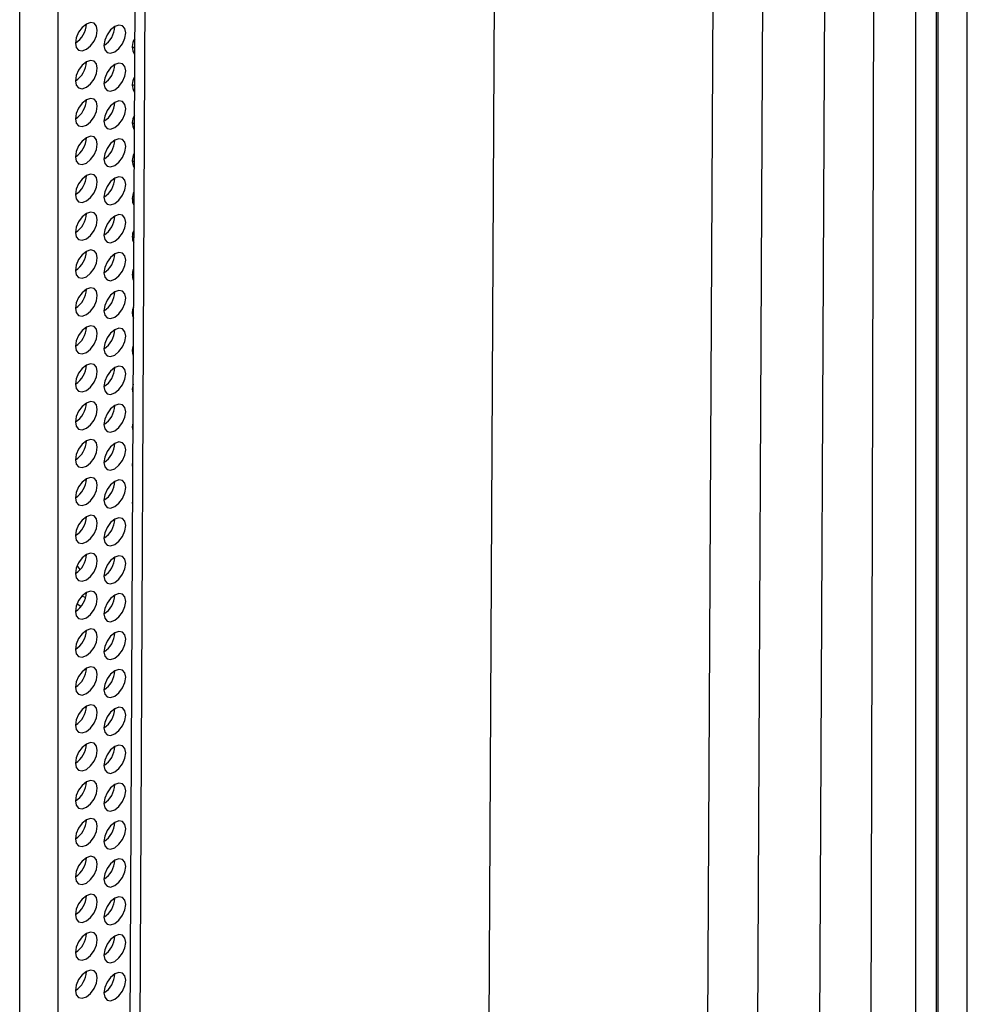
# Model space of a CAD drawing. Header units: millimetres. Extents: x 256 to 1374, y 313 to 1176.
# Tile 96 of 212: x 1282 to 1302, y 827 to 848. Entities that reach past the tile are written whole.
import ezdxf

# ---------------------------------------------------------------- set-up
doc = ezdxf.new("R2010")
doc.units = ezdxf.units.MM

msp = doc.modelspace()

# ---------------------------------------------------------------- linework, layer by layer
at = {"color": 7, "linetype": 'Continuous', "lineweight": 30}
for p, q in [((1296.4934, 791.5542), (1297.2136, 937.1485)), ((1297.5674, 791.5507), (1298.2876, 937.145)), ((1299.6144, 936.4833), (1298.9012, 792.3118)), ((1282.6509, 935.7595), (1282.6509, 810.1957)), ((1281.826, 809.7195), (1281.826, 935.2833)), ((1284.7352, 934.2053), (1284.1242, 810.6823)), ((1291.8862, 813.3342), (1292.4178, 920.7967)), ((1300.375, 903.2903), (1300.1463, 815.8773)), ((1301.1373, 860.6421), (1301.1373, 820.0981)), ((1301.5845, 860.3839), (1301.5845, 819.8399)), ((1301.6286, 819.3899), (1301.6286, 860.2071)), ((1302.2549, 819.0284), (1302.2549, 859.8456)), ((1284.2537, 847.1929), (1284.305, 847.2291)), ((1284.2537, 846.3764), (1284.301, 846.4092)), ((1284.2537, 845.5599), (1284.2969, 845.5894)), ((1284.2537, 844.7433), (1284.2928, 844.7697)), ((1284.2537, 843.9268), (1284.2888, 843.9501)), ((1284.2537, 843.1102), (1284.2847, 843.1305)), ((1284.2537, 842.2937), (1284.2807, 842.3111)), ((1284.2537, 841.4771), (1284.2766, 841.4917)), ((1284.2537, 840.6606), (1284.2726, 840.6724)), ((1284.2537, 839.8441), (1284.2685, 839.8532)), ((1284.2537, 839.0275), (1284.2645, 839.034)), ((1284.2537, 838.211), (1284.2604, 838.215)), ((1283.1303, 835.9564), (1283.0669, 836.0426)), ((1283.2475, 835.3534), (1283.1686, 835.3841)), ((1283.0639, 835.219), (1283.1459, 835.1651))]:
    msp.add_line(p, q, dxfattribs=at)
at = {"color": 8, "linetype": 'Continuous', "lineweight": 30}
msp.add_line((1284.3467, 810.3721), (1284.9573, 933.8178), dxfattribs=at)
at = {"color": 7, "linetype": 'Continuous', "lineweight": 30, "flags": 128}
for points in [[(1283.2637, 847.1658), (1283.3539, 847.2386), (1283.4304, 847.3418), (1283.4815, 847.4596), (1283.4994, 847.5741), (1283.4815, 847.6679), (1283.4304, 847.7267), (1283.3539, 847.7416), (1283.2637, 847.7102), (1283.1735, 847.6374), (1283.0971, 847.5343), (1283.046, 847.4165), (1283.028, 847.302), (1283.046, 847.2082), (1283.0971, 847.1494), (1283.1735, 847.1345), (1283.2637, 847.1658)], [(1283.8766, 847.1114), (1283.9668, 847.1841), (1284.0432, 847.2873), (1284.0943, 847.4051), (1284.1123, 847.5196), (1284.0943, 847.6134), (1284.0432, 847.6722), (1283.9668, 847.6871), (1283.8766, 847.6557), (1283.7864, 847.5829), (1283.7099, 847.4798), (1283.6588, 847.362), (1283.6409, 847.2475), (1283.6588, 847.1537), (1283.7099, 847.0949), (1283.7864, 847.08), (1283.8766, 847.1114)], [(1283.2637, 846.3493), (1283.3539, 846.4221), (1283.4304, 846.5252), (1283.4815, 846.643), (1283.4994, 846.7576), (1283.4815, 846.8514), (1283.4304, 846.9102), (1283.3539, 846.925), (1283.2637, 846.8937), (1283.1735, 846.8209), (1283.0971, 846.7177), (1283.046, 846.5999), (1283.028, 846.4854), (1283.046, 846.3916), (1283.0971, 846.3328), (1283.1735, 846.318), (1283.2637, 846.3493)], [(1283.8766, 846.2948), (1283.9668, 846.3676), (1284.0432, 846.4707), (1284.0943, 846.5885), (1284.1123, 846.7031), (1284.0943, 846.7969), (1284.0432, 846.8557), (1283.9668, 846.8705), (1283.8766, 846.8392), (1283.7864, 846.7664), (1283.7099, 846.6632), (1283.6588, 846.5454), (1283.6409, 846.4309), (1283.6588, 846.3371), (1283.7099, 846.2783), (1283.7864, 846.2635), (1283.8766, 846.2948)], [(1283.2637, 845.5328), (1283.3539, 845.6056), (1283.4304, 845.7087), (1283.4815, 845.8265), (1283.4994, 845.941), (1283.4815, 846.0348), (1283.4304, 846.0936), (1283.3539, 846.1085), (1283.2637, 846.0771), (1283.1735, 846.0043), (1283.0971, 845.9012), (1283.046, 845.7834), (1283.028, 845.6689), (1283.046, 845.5751), (1283.0971, 845.5163), (1283.1735, 845.5014), (1283.2637, 845.5328)], [(1283.8766, 845.4783), (1283.9668, 845.5511), (1284.0432, 845.6542), (1284.0943, 845.772), (1284.1123, 845.8865), (1284.0943, 845.9803), (1284.0432, 846.0391), (1283.9668, 846.054), (1283.8766, 846.0226), (1283.7864, 845.9498), (1283.7099, 845.8467), (1283.6588, 845.7289), (1283.6409, 845.6144), (1283.6588, 845.5206), (1283.7099, 845.4618), (1283.7864, 845.4469), (1283.8766, 845.4783)], [(1283.2637, 844.7162), (1283.3539, 844.789), (1283.4304, 844.8922), (1283.4815, 845.01), (1283.4994, 845.1245), (1283.4815, 845.2183), (1283.4304, 845.2771), (1283.3539, 845.2919), (1283.2637, 845.2606), (1283.1735, 845.1878), (1283.0971, 845.0847), (1283.046, 844.9669), (1283.028, 844.8523), (1283.046, 844.7585), (1283.0971, 844.6997), (1283.1735, 844.6849), (1283.2637, 844.7162)], [(1283.8766, 844.6617), (1283.9668, 844.7345), (1284.0432, 844.8377), (1284.0943, 844.9555), (1284.1123, 845.07), (1284.0943, 845.1638), (1284.0432, 845.2226), (1283.9668, 845.2374), (1283.8766, 845.2061), (1283.7864, 845.1333), (1283.7099, 845.0302), (1283.6588, 844.9124), (1283.6409, 844.7978), (1283.6588, 844.704), (1283.7099, 844.6452), (1283.7864, 844.6304), (1283.8766, 844.6617)], [(1283.2637, 843.8997), (1283.3539, 843.9725), (1283.4304, 844.0756), (1283.4815, 844.1934), (1283.4994, 844.3079), (1283.4815, 844.4017), (1283.4304, 844.4605), (1283.3539, 844.4754), (1283.2637, 844.444), (1283.1735, 844.3713), (1283.0971, 844.2681), (1283.046, 844.1503), (1283.028, 844.0358), (1283.046, 843.942), (1283.0971, 843.8832), (1283.1735, 843.8683), (1283.2637, 843.8997)], [(1283.8766, 843.8452), (1283.9668, 843.918), (1284.0432, 844.0211), (1284.0943, 844.1389), (1284.1123, 844.2534), (1284.0943, 844.3472), (1284.0432, 844.406), (1283.9668, 844.4209), (1283.8766, 844.3896), (1283.7864, 844.3168), (1283.7099, 844.2136), (1283.6588, 844.0958), (1283.6409, 843.9813), (1283.6588, 843.8875), (1283.7099, 843.8287), (1283.7864, 843.8138), (1283.8766, 843.8452)], [(1283.2637, 843.0831), (1283.3539, 843.1559), (1283.4304, 843.2591), (1283.4815, 843.3769), (1283.4994, 843.4914), (1283.4815, 843.5852), (1283.4304, 843.644), (1283.3539, 843.6589), (1283.2637, 843.6275), (1283.1735, 843.5547), (1283.0971, 843.4516), (1283.046, 843.3338), (1283.028, 843.2193), (1283.046, 843.1255), (1283.0971, 843.0667), (1283.1735, 843.0518), (1283.2637, 843.0831)], [(1283.8766, 843.0287), (1283.9668, 843.1014), (1284.0432, 843.2046), (1284.0943, 843.3224), (1284.1123, 843.4369), (1284.0943, 843.5307), (1284.0432, 843.5895), (1283.9668, 843.6044), (1283.8766, 843.573), (1283.7864, 843.5002), (1283.7099, 843.3971), (1283.6588, 843.2793), (1283.6409, 843.1648), (1283.6588, 843.071), (1283.7099, 843.0122), (1283.7864, 842.9973), (1283.8766, 843.0287)], [(1283.2637, 842.2666), (1283.3539, 842.3394), (1283.4304, 842.4425), (1283.4815, 842.5603), (1283.4994, 842.6749), (1283.4815, 842.7687), (1283.4304, 842.8275), (1283.3539, 842.8423), (1283.2637, 842.811), (1283.1735, 842.7382), (1283.0971, 842.635), (1283.046, 842.5172), (1283.028, 842.4027), (1283.046, 842.3089), (1283.0971, 842.2501), (1283.1735, 842.2353), (1283.2637, 842.2666)], [(1283.8766, 842.2121), (1283.9668, 842.2849), (1284.0432, 842.388), (1284.0943, 842.5058), (1284.1123, 842.6204), (1284.0943, 842.7142), (1284.0432, 842.773), (1283.9668, 842.7878), (1283.8766, 842.7565), (1283.7864, 842.6837), (1283.7099, 842.5805), (1283.6588, 842.4627), (1283.6409, 842.3482), (1283.6588, 842.2544), (1283.7099, 842.1956), (1283.7864, 842.1808), (1283.8766, 842.2121)], [(1283.2637, 841.4501), (1283.3539, 841.5229), (1283.4304, 841.626), (1283.4815, 841.7438), (1283.4994, 841.8583), (1283.4815, 841.9521), (1283.4304, 842.0109), (1283.3539, 842.0258), (1283.2637, 841.9944), (1283.1735, 841.9216), (1283.0971, 841.8185), (1283.046, 841.7007), (1283.028, 841.5862), (1283.046, 841.4924), (1283.0971, 841.4336), (1283.1735, 841.4187), (1283.2637, 841.4501)], [(1283.8766, 841.3956), (1283.9668, 841.4684), (1284.0432, 841.5715), (1284.0943, 841.6893), (1284.1123, 841.8038), (1284.0943, 841.8976), (1284.0432, 841.9564), (1283.9668, 841.9713), (1283.8766, 841.9399), (1283.7864, 841.8671), (1283.7099, 841.764), (1283.6588, 841.6462), (1283.6409, 841.5317), (1283.6588, 841.4379), (1283.7099, 841.3791), (1283.7864, 841.3642), (1283.8766, 841.3956)], [(1283.2637, 840.6335), (1283.3539, 840.7063), (1283.4304, 840.8095), (1283.4815, 840.9273), (1283.4994, 841.0418), (1283.4815, 841.1356), (1283.4304, 841.1944), (1283.3539, 841.2092), (1283.2637, 841.1779), (1283.1735, 841.1051), (1283.0971, 841.0019), (1283.046, 840.8842), (1283.028, 840.7696), (1283.046, 840.6758), (1283.0971, 840.617), (1283.1735, 840.6022), (1283.2637, 840.6335)], [(1283.8766, 840.579), (1283.9668, 840.6518), (1284.0432, 840.755), (1284.0943, 840.8728), (1284.1123, 840.9873), (1284.0943, 841.0811), (1284.0432, 841.1399), (1283.9668, 841.1547), (1283.8766, 841.1234), (1283.7864, 841.0506), (1283.7099, 840.9475), (1283.6588, 840.8297), (1283.6409, 840.7151), (1283.6588, 840.6213), (1283.7099, 840.5625), (1283.7864, 840.5477), (1283.8766, 840.579)], [(1283.2637, 839.817), (1283.3539, 839.8898), (1283.4304, 839.9929), (1283.4815, 840.1107), (1283.4994, 840.2252), (1283.4815, 840.319), (1283.4304, 840.3778), (1283.3539, 840.3927), (1283.2637, 840.3613), (1283.1735, 840.2886), (1283.0971, 840.1854), (1283.046, 840.0676), (1283.028, 839.9531), (1283.046, 839.8593), (1283.0971, 839.8005), (1283.1735, 839.7856), (1283.2637, 839.817)], [(1283.8766, 839.7625), (1283.9668, 839.8353), (1284.0432, 839.9384), (1284.0943, 840.0562), (1284.1123, 840.1707), (1284.0943, 840.2645), (1284.0432, 840.3233), (1283.9668, 840.3382), (1283.8766, 840.3068), (1283.7864, 840.2341), (1283.7099, 840.1309), (1283.6588, 840.0131), (1283.6409, 839.8986), (1283.6588, 839.8048), (1283.7099, 839.746), (1283.7864, 839.7311), (1283.8766, 839.7625)], [(1284.269, 839.9495), (1284.2537, 839.8441), (1284.2681, 839.7588)], [(1283.2637, 839.0004), (1283.3539, 839.0732), (1283.4304, 839.1764), (1283.4815, 839.2942), (1283.4994, 839.4087), (1283.4815, 839.5025), (1283.4304, 839.5613), (1283.3539, 839.5762), (1283.2637, 839.5448), (1283.1735, 839.472), (1283.0971, 839.3689), (1283.046, 839.2511), (1283.028, 839.1366), (1283.046, 839.0428), (1283.0971, 838.9839), (1283.1735, 838.9691), (1283.2637, 839.0004)], [(1283.8766, 838.9459), (1283.9668, 839.0187), (1284.0432, 839.1219), (1284.0943, 839.2397), (1284.1123, 839.3542), (1284.0943, 839.448), (1284.0432, 839.5068), (1283.9668, 839.5217), (1283.8766, 839.4903), (1283.7864, 839.4175), (1283.7099, 839.3144), (1283.6588, 839.1966), (1283.6409, 839.0821), (1283.6588, 838.9883), (1283.7099, 838.9295), (1283.7864, 838.9146), (1283.8766, 838.9459)], [(1284.2649, 839.1169), (1284.2537, 839.0276), (1284.2641, 838.9537)], [(1283.2637, 838.1839), (1283.3539, 838.2567), (1283.4304, 838.3598), (1283.4815, 838.4776), (1283.4994, 838.5922), (1283.4815, 838.686), (1283.4304, 838.7448), (1283.3539, 838.7596), (1283.2637, 838.7283), (1283.1735, 838.6555), (1283.0971, 838.5523), (1283.046, 838.4345), (1283.028, 838.32), (1283.046, 838.2262), (1283.0971, 838.1674), (1283.1735, 838.1525), (1283.2637, 838.1839)], [(1283.8766, 838.1294), (1283.9668, 838.2022), (1284.0432, 838.3053), (1284.0943, 838.4231), (1284.1123, 838.5377), (1284.0943, 838.6315), (1284.0432, 838.6903), (1283.9668, 838.7051), (1283.8766, 838.6738), (1283.7864, 838.601), (1283.7099, 838.4978), (1283.6588, 838.38), (1283.6409, 838.2655), (1283.6588, 838.1717), (1283.7099, 838.1129), (1283.7864, 838.0981), (1283.8766, 838.1294)], [(1284.2608, 838.2812), (1284.2537, 838.211), (1284.2601, 838.1516)], [(1283.2637, 837.3674), (1283.3539, 837.4401), (1283.4304, 837.5433), (1283.4815, 837.6611), (1283.4994, 837.7756), (1283.4815, 837.8694), (1283.4304, 837.9282), (1283.3539, 837.9431), (1283.2637, 837.9117), (1283.1735, 837.8389), (1283.0971, 837.7358), (1283.046, 837.618), (1283.028, 837.5035), (1283.046, 837.4097), (1283.0971, 837.3509), (1283.1735, 837.336), (1283.2637, 837.3674)], [(1283.8766, 837.3129), (1283.9668, 837.3857), (1284.0432, 837.4888), (1284.0943, 837.6066), (1284.1123, 837.7211), (1284.0943, 837.8149), (1284.0432, 837.8737), (1283.9668, 837.8886), (1283.8766, 837.8572), (1283.7864, 837.7844), (1283.7099, 837.6813), (1283.6588, 837.5635), (1283.6409, 837.449), (1283.6588, 837.3552), (1283.7099, 837.2964), (1283.7864, 837.2815), (1283.8766, 837.3129)], [(1284.2566, 837.4387), (1284.2537, 837.3945), (1284.2562, 837.3565)], [(1283.2637, 836.5508), (1283.3539, 836.6236), (1283.4304, 836.7268), (1283.4815, 836.8446), (1283.4994, 836.9591), (1283.4815, 837.0529), (1283.4304, 837.1117), (1283.3539, 837.1265), (1283.2637, 837.0952), (1283.1735, 837.0224), (1283.0971, 836.9192), (1283.046, 836.8014), (1283.028, 836.6869), (1283.046, 836.5931), (1283.0971, 836.5343), (1283.1735, 836.5195), (1283.2637, 836.5508)], [(1283.8766, 836.4963), (1283.9668, 836.5691), (1284.0432, 836.6723), (1284.0943, 836.7901), (1284.1123, 836.9046), (1284.0943, 836.9984), (1284.0432, 837.0572), (1283.9668, 837.072), (1283.8766, 837.0407), (1283.7864, 836.9679), (1283.7099, 836.8648), (1283.6588, 836.747), (1283.6409, 836.6324), (1283.6588, 836.5386), (1283.7099, 836.4798), (1283.7864, 836.465), (1283.8766, 836.4963)], [(1283.2637, 835.7343), (1283.3539, 835.8071), (1283.4304, 835.9102), (1283.4815, 836.028), (1283.4994, 836.1425), (1283.4815, 836.2363), (1283.4304, 836.2951), (1283.3539, 836.31), (1283.2637, 836.2786), (1283.1735, 836.2058), (1283.0971, 836.1027), (1283.046, 835.9849), (1283.028, 835.8704), (1283.046, 835.7766), (1283.0971, 835.7178), (1283.1735, 835.7029), (1283.2637, 835.7343)], [(1283.8766, 835.6798), (1283.9668, 835.7526), (1284.0432, 835.8557), (1284.0943, 835.9735), (1284.1123, 836.088), (1284.0943, 836.1818), (1284.0432, 836.2406), (1283.9668, 836.2555), (1283.8766, 836.2241), (1283.7864, 836.1514), (1283.7099, 836.0482), (1283.6588, 835.9304), (1283.6409, 835.8159), (1283.6588, 835.7221), (1283.7099, 835.6633), (1283.7864, 835.6484), (1283.8766, 835.6798)], [(1283.2637, 834.9177), (1283.3539, 834.9905), (1283.4304, 835.0937), (1283.4815, 835.2115), (1283.4994, 835.326), (1283.4815, 835.4198), (1283.4304, 835.4786), (1283.3539, 835.4935), (1283.2637, 835.4621), (1283.1735, 835.3893), (1283.0971, 835.2862), (1283.046, 835.1684), (1283.028, 835.0538), (1283.046, 834.96), (1283.0971, 834.9012), (1283.1735, 834.8864), (1283.2637, 834.9177)], [(1283.8766, 834.8632), (1283.9668, 834.936), (1284.0432, 835.0392), (1284.0943, 835.157), (1284.1123, 835.2715), (1284.0943, 835.3653), (1284.0432, 835.4241), (1283.9668, 835.439), (1283.8766, 835.4076), (1283.7864, 835.3348), (1283.7099, 835.2317), (1283.6588, 835.1139), (1283.6409, 834.9994), (1283.6588, 834.9056), (1283.7099, 834.8468), (1283.7864, 834.8319), (1283.8766, 834.8632)], [(1283.2637, 834.1012), (1283.3539, 834.174), (1283.4304, 834.2771), (1283.4815, 834.3949), (1283.4994, 834.5094), (1283.4815, 834.6032), (1283.4304, 834.6621), (1283.3539, 834.6769), (1283.2637, 834.6456), (1283.1735, 834.5728), (1283.0971, 834.4696), (1283.046, 834.3518), (1283.028, 834.2373), (1283.046, 834.1435), (1283.0971, 834.0847), (1283.1735, 834.0698), (1283.2637, 834.1012)], [(1283.8766, 834.0467), (1283.9668, 834.1195), (1284.0432, 834.2226), (1284.0943, 834.3404), (1284.1123, 834.455), (1284.0943, 834.5488), (1284.0432, 834.6076), (1283.9668, 834.6224), (1283.8766, 834.5911), (1283.7864, 834.5183), (1283.7099, 834.4151), (1283.6588, 834.2973), (1283.6409, 834.1828), (1283.6588, 834.089), (1283.7099, 834.0302), (1283.7864, 834.0154), (1283.8766, 834.0467)], [(1283.2637, 833.2847), (1283.3539, 833.3574), (1283.4304, 833.4606), (1283.4815, 833.5784), (1283.4994, 833.6929), (1283.4815, 833.7867), (1283.4304, 833.8455), (1283.3539, 833.8604), (1283.2637, 833.829), (1283.1735, 833.7562), (1283.0971, 833.6531), (1283.046, 833.5353), (1283.028, 833.4208), (1283.046, 833.327), (1283.0971, 833.2682), (1283.1735, 833.2533), (1283.2637, 833.2847)], [(1283.8766, 833.2302), (1283.9668, 833.303), (1284.0432, 833.4061), (1284.0943, 833.5239), (1284.1123, 833.6384), (1284.0943, 833.7322), (1284.0432, 833.791), (1283.9668, 833.8059), (1283.8766, 833.7745), (1283.7864, 833.7017), (1283.7099, 833.5986), (1283.6588, 833.4808), (1283.6409, 833.3663), (1283.6588, 833.2725), (1283.7099, 833.2137), (1283.7864, 833.1988), (1283.8766, 833.2302)], [(1283.2637, 832.4681), (1283.3539, 832.5409), (1283.4304, 832.644), (1283.4815, 832.7618), (1283.4994, 832.8764), (1283.4815, 832.9702), (1283.4304, 833.029), (1283.3539, 833.0438), (1283.2637, 833.0125), (1283.1735, 832.9397), (1283.0971, 832.8365), (1283.046, 832.7187), (1283.028, 832.6042), (1283.046, 832.5104), (1283.0971, 832.4516), (1283.1735, 832.4368), (1283.2637, 832.4681)], [(1283.8766, 832.4136), (1283.9668, 832.4864), (1284.0432, 832.5896), (1284.0943, 832.7074), (1284.1123, 832.8219), (1284.0943, 832.9157), (1284.0432, 832.9745), (1283.9668, 832.9893), (1283.8766, 832.958), (1283.7864, 832.8852), (1283.7099, 832.782), (1283.6588, 832.6643), (1283.6409, 832.5497), (1283.6588, 832.4559), (1283.7099, 832.3971), (1283.7864, 832.3823), (1283.8766, 832.4136)], [(1283.2637, 831.6516), (1283.3539, 831.7244), (1283.4304, 831.8275), (1283.4815, 831.9453), (1283.4994, 832.0598), (1283.4815, 832.1536), (1283.4304, 832.2124), (1283.3539, 832.2273), (1283.2637, 832.1959), (1283.1735, 832.1231), (1283.0971, 832.02), (1283.046, 831.9022), (1283.028, 831.7877), (1283.046, 831.6939), (1283.0971, 831.6351), (1283.1735, 831.6202), (1283.2637, 831.6516)], [(1283.8766, 831.5971), (1283.9668, 831.6699), (1284.0432, 831.773), (1284.0943, 831.8908), (1284.1123, 832.0053), (1284.0943, 832.0991), (1284.0432, 832.1579), (1283.9668, 832.1728), (1283.8766, 832.1414), (1283.7864, 832.0687), (1283.7099, 831.9655), (1283.6588, 831.8477), (1283.6409, 831.7332), (1283.6588, 831.6394), (1283.7099, 831.5806), (1283.7864, 831.5657), (1283.8766, 831.5971)], [(1283.2637, 830.835), (1283.3539, 830.9078), (1283.4304, 831.011), (1283.4815, 831.1288), (1283.4994, 831.2433), (1283.4815, 831.3371), (1283.4304, 831.3959), (1283.3539, 831.4107), (1283.2637, 831.3794), (1283.1735, 831.3066), (1283.0971, 831.2035), (1283.046, 831.0857), (1283.028, 830.9711), (1283.046, 830.8773), (1283.0971, 830.8185), (1283.1735, 830.8037), (1283.2637, 830.835)], [(1283.8766, 830.7805), (1283.9668, 830.8533), (1284.0432, 830.9565), (1284.0943, 831.0743), (1284.1123, 831.1888), (1284.0943, 831.2826), (1284.0432, 831.3414), (1283.9668, 831.3563), (1283.8766, 831.3249), (1283.7864, 831.2521), (1283.7099, 831.149), (1283.6588, 831.0312), (1283.6409, 830.9167), (1283.6588, 830.8229), (1283.7099, 830.764), (1283.7864, 830.7492), (1283.8766, 830.7805)], [(1283.2637, 830.0185), (1283.3539, 830.0913), (1283.4304, 830.1944), (1283.4815, 830.3122), (1283.4994, 830.4267), (1283.4815, 830.5205), (1283.4304, 830.5793), (1283.3539, 830.5942), (1283.2637, 830.5629), (1283.1735, 830.4901), (1283.0971, 830.3869), (1283.046, 830.2691), (1283.028, 830.1546), (1283.046, 830.0608), (1283.0971, 830.002), (1283.1735, 829.9871), (1283.2637, 830.0185)], [(1283.8766, 829.964), (1283.9668, 830.0368), (1284.0432, 830.1399), (1284.0943, 830.2577), (1284.1123, 830.3722), (1284.0943, 830.466), (1284.0432, 830.5249), (1283.9668, 830.5397), (1283.8766, 830.5084), (1283.7864, 830.4356), (1283.7099, 830.3324), (1283.6588, 830.2146), (1283.6409, 830.1001), (1283.6588, 830.0063), (1283.7099, 829.9475), (1283.7864, 829.9326), (1283.8766, 829.964)], [(1283.2637, 829.202), (1283.3539, 829.2747), (1283.4304, 829.3779), (1283.4815, 829.4957), (1283.4994, 829.6102), (1283.4815, 829.704), (1283.4304, 829.7628), (1283.3539, 829.7777), (1283.2637, 829.7463), (1283.1735, 829.6735), (1283.0971, 829.5704), (1283.046, 829.4526), (1283.028, 829.3381), (1283.046, 829.2443), (1283.0971, 829.1855), (1283.1735, 829.1706), (1283.2637, 829.202)], [(1283.8766, 829.1475), (1283.9668, 829.2202), (1284.0432, 829.3234), (1284.0943, 829.4412), (1284.1123, 829.5557), (1284.0943, 829.6495), (1284.0432, 829.7083), (1283.9668, 829.7232), (1283.8766, 829.6918), (1283.7864, 829.619), (1283.7099, 829.5159), (1283.6588, 829.3981), (1283.6409, 829.2836), (1283.6588, 829.1898), (1283.7099, 829.131), (1283.7864, 829.1161), (1283.8766, 829.1475)], [(1283.2637, 828.3854), (1283.3539, 828.4582), (1283.4304, 828.5613), (1283.4815, 828.6791), (1283.4994, 828.7937), (1283.4815, 828.8875), (1283.4304, 828.9463), (1283.3539, 828.9611), (1283.2637, 828.9298), (1283.1735, 828.857), (1283.0971, 828.7538), (1283.046, 828.636), (1283.028, 828.5215), (1283.046, 828.4277), (1283.0971, 828.3689), (1283.1735, 828.3541), (1283.2637, 828.3854)], [(1283.8766, 828.3309), (1283.9668, 828.4037), (1284.0432, 828.5069), (1284.0943, 828.6247), (1284.1123, 828.7392), (1284.0943, 828.833), (1284.0432, 828.8918), (1283.9668, 828.9066), (1283.8766, 828.8753), (1283.7864, 828.8025), (1283.7099, 828.6993), (1283.6588, 828.5815), (1283.6409, 828.467), (1283.6588, 828.3732), (1283.7099, 828.3144), (1283.7864, 828.2996), (1283.8766, 828.3309)], [(1283.2637, 827.5689), (1283.3539, 827.6417), (1283.4304, 827.7448), (1283.4815, 827.8626), (1283.4994, 827.9771), (1283.4815, 828.0709), (1283.4304, 828.1297), (1283.3539, 828.1446), (1283.2637, 828.1132), (1283.1735, 828.0404), (1283.0971, 827.9373), (1283.046, 827.8195), (1283.028, 827.705), (1283.046, 827.6112), (1283.0971, 827.5524), (1283.1735, 827.5375), (1283.2637, 827.5689)], [(1283.8766, 827.5144), (1283.9668, 827.5872), (1284.0432, 827.6903), (1284.0943, 827.8081), (1284.1123, 827.9226), (1284.0943, 828.0164), (1284.0432, 828.0752), (1283.9668, 828.0901), (1283.8766, 828.0587), (1283.7864, 827.9859), (1283.7099, 827.8828), (1283.6588, 827.765), (1283.6409, 827.6505), (1283.6588, 827.5567), (1283.7099, 827.4979), (1283.7864, 827.483), (1283.8766, 827.5144)], [(1283.2637, 826.7523), (1283.3539, 826.8251), (1283.4304, 826.9283), (1283.4815, 827.0461), (1283.4994, 827.1606), (1283.4815, 827.2544), (1283.4304, 827.3132), (1283.3539, 827.328), (1283.2637, 827.2967), (1283.1735, 827.2239), (1283.0971, 827.1208), (1283.046, 827.003), (1283.028, 826.8884), (1283.046, 826.7946), (1283.0971, 826.7358), (1283.1735, 826.721), (1283.2637, 826.7523)], [(1283.8766, 826.6978), (1283.9668, 826.7706), (1284.0432, 826.8738), (1284.0943, 826.9916), (1284.1123, 827.1061), (1284.0943, 827.1999), (1284.0432, 827.2587), (1283.9668, 827.2736), (1283.8766, 827.2422), (1283.7864, 827.1694), (1283.7099, 827.0663), (1283.6588, 826.9485), (1283.6409, 826.8339), (1283.6588, 826.7401), (1283.7099, 826.6813), (1283.7864, 826.6665), (1283.8766, 826.6978)]]:
    msp.add_lwpolyline(points, dxfattribs=at)
at = {"color": 7, "linetype": 'Continuous', "lineweight": 30}
for centre, radius, start, end in [((1282.752, 847.7335), 0.5123, 302.60578, 357.39422), ((1283.3811, 847.6696), 0.4957, 301.6073, 358.39788), ((1284.5525, 847.2226), 0.3002, 145.22991, 214.20307), ((1282.752, 846.9169), 0.5123, 302.60578, 357.39422), ((1283.3811, 846.853), 0.4957, 301.60694, 358.39823), ((1284.5538, 846.4037), 0.3014, 146.76348, 212.66999), ((1282.752, 846.1004), 0.5123, 302.60578, 357.39422), ((1283.3811, 846.0365), 0.4957, 301.60682, 358.39835), ((1284.5552, 845.5848), 0.3025, 148.34467, 211.08801), ((1282.752, 845.2838), 0.5123, 302.60562, 357.39438), ((1283.3811, 845.22), 0.4957, 301.60732, 358.3981), ((1284.5566, 844.7659), 0.3037, 149.98213, 209.45077), ((1282.7683, 844.4579), 0.4957, 301.60694, 358.39823), ((1283.3811, 844.4034), 0.4957, 301.60732, 358.3981), ((1284.5579, 843.9471), 0.3049, 151.68445, 207.74819), ((1282.7683, 843.6414), 0.4957, 301.60682, 358.39835), ((1283.3811, 843.5869), 0.4957, 301.60732, 358.3981), ((1284.5593, 843.1282), 0.3061, 153.46671, 205.96626), ((1282.752, 842.8342), 0.5123, 302.60578, 357.39422), ((1283.3811, 842.7703), 0.4957, 301.60698, 358.39819), ((1284.5589, 842.3089), 0.3056, 155.96131, 204.14757), ((1282.752, 842.0177), 0.5123, 302.60578, 357.39422), ((1283.3811, 841.9538), 0.4957, 301.60682, 358.39835), ((1284.562, 841.4904), 0.3086, 157.34533, 202.08844), ((1282.752, 841.2011), 0.5123, 302.60562, 357.39438), ((1283.3811, 841.1372), 0.4957, 301.60732, 358.3981), ((1284.5636, 840.6715), 0.3101, 159.52041, 199.91196), ((1282.752, 840.3846), 0.5123, 302.60562, 357.39438), ((1283.3811, 840.3207), 0.4957, 301.60732, 358.3981), ((1282.752, 839.5681), 0.5123, 302.60619, 357.39381), ((1283.3811, 839.5042), 0.4957, 301.60689, 358.39854), ((1282.752, 838.7515), 0.5123, 302.60505, 357.39495), ((1283.3811, 838.6876), 0.4957, 301.60776, 358.39766), ((1282.752, 837.935), 0.5123, 302.6056, 357.3944), ((1283.3811, 837.8711), 0.4957, 301.60689, 358.39854), ((1282.752, 837.1184), 0.5123, 302.60508, 357.39442), ((1283.3811, 837.0545), 0.4957, 301.60776, 358.39766), ((1282.752, 836.3019), 0.5123, 302.60537, 357.39463), ((1283.3811, 836.238), 0.4957, 301.60684, 358.39809), ((1282.752, 835.4853), 0.5123, 302.60619, 357.39381), ((1283.3811, 835.4215), 0.4957, 301.60689, 358.39854), ((1282.752, 834.6688), 0.5123, 302.60505, 357.39495), ((1283.3811, 834.6049), 0.4957, 301.60776, 358.39766), ((1282.7683, 833.8429), 0.4957, 301.60776, 358.39766), ((1283.3811, 833.7884), 0.4957, 301.60689, 358.39854), ((1282.7683, 833.0263), 0.4957, 301.60676, 358.39817), ((1283.3811, 832.9718), 0.4957, 301.60776, 358.39766), ((1282.7683, 832.2098), 0.4957, 301.60689, 358.39854), ((1283.3811, 832.1553), 0.4957, 301.60684, 358.39809), ((1282.7683, 831.3933), 0.4957, 301.60776, 358.39766), ((1283.3811, 831.3388), 0.4957, 301.60713, 358.39829), ((1282.7683, 830.5767), 0.4957, 301.60689, 358.39854), ((1283.3811, 830.5222), 0.4957, 301.60676, 358.39817), ((1282.7683, 829.7602), 0.4957, 301.60776, 358.39766), ((1283.3811, 829.7057), 0.4957, 301.60689, 358.39854), ((1282.7683, 828.9436), 0.4957, 301.60676, 358.39817), ((1283.3811, 828.8891), 0.4957, 301.60776, 358.39766), ((1282.7683, 828.1271), 0.4957, 301.60689, 358.39854), ((1283.3811, 828.0726), 0.4957, 301.60689, 358.39854), ((1282.7683, 827.3106), 0.4957, 301.60776, 358.39766), ((1283.3811, 827.2561), 0.4957, 301.60713, 358.39829)]:
    msp.add_arc(centre, radius, start, end, dxfattribs=at)

doc.saveas('drawing.dxf')
